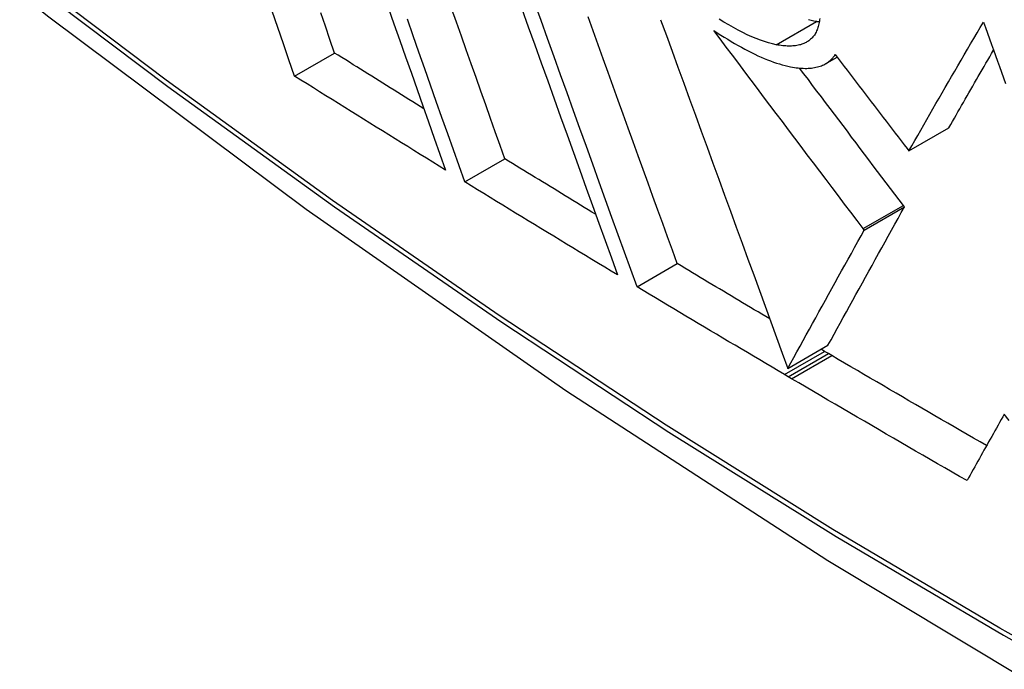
# Model space of a CAD drawing. Header units: inches. Extents: x 290.3 to 341.8, y 105.1 to 164.8.
# Tile 18 of 58: x 291.0419 to 291.1865, y 148.3064 to 148.4017. Entities that reach past the tile are written whole.
import ezdxf

# ---------------------------------------------------------------- set-up
doc = ezdxf.new("R2010")
doc.units = ezdxf.units.IN
doc.header["$MEASUREMENT"] = 0
doc.layers.add('Visible Edges(ANSI)', color=7, linetype='Continuous', lineweight=25)
doc.layers.add('Visible Tangent Edges(ANSI)', color=7, linetype='Continuous', lineweight=25)

msp = doc.modelspace()

# ---------------------------------------------------------------- linework, layer by layer
at = {"layer": 'Visible Edges(ANSI)'}
for p, q in [((291.08226, 148.39348), (291.08813, 148.39686)), ((291.16026, 148.3953), (291.16194, 148.39626)), ((291.17246, 148.38249), (291.17836, 148.38589)), ((291.1722, 148.38283), (291.17246, 148.38249)), ((291.10726, 148.37795), (291.11315, 148.38134)), ((291.16593, 148.37089), (291.17183, 148.37429)), ((291.17183, 148.37429), (291.17166, 148.37451)), ((291.16593, 148.37089), (291.16576, 148.37111)), ((291.13255, 148.36258), (291.13844, 148.36597)), ((291.1547, 148.35059), (291.16059, 148.35399)), ((291.1601, 148.35309), (291.15958, 148.3534)), ((291.16066, 148.35276), (291.1601, 148.35309)), ((291.16115, 148.35248), (291.16066, 148.35276)), ((291.15477, 148.34937), (291.1542, 148.3497)), ((291.15525, 148.34908), (291.15477, 148.34937))]:
    msp.add_line(p, q, dxfattribs=at)
at = {"layer": 'Visible Edges(ANSI)', "flags": 128}
for points in [[(290.89976, 148.53011), (290.93557, 148.49598), (290.97195, 148.46325), (291.00884, 148.43197), (291.04619, 148.40219), (291.08396, 148.37397), (291.12211, 148.34735), (291.16057, 148.32239), (291.19932, 148.29914), (291.23831, 148.27764), (291.27748, 148.25794), (291.31681, 148.24009), (291.35624, 148.22414), (291.39573, 148.21014), (291.43524, 148.19814), (291.47471, 148.1882), (291.51411, 148.18037)], [(291.13255, 148.36258), (291.13164, 148.36509), (291.13072, 148.36763), (291.1298, 148.37018), (291.12887, 148.37275), (291.12794, 148.37533), (291.127, 148.37792), (291.12606, 148.38053), (291.12512, 148.38314), (291.12417, 148.38577), (291.12322, 148.3884), (291.12227, 148.39104), (291.12132, 148.39368), (291.12037, 148.39632), (291.11941, 148.39897), (291.11846, 148.40162), (291.11751, 148.40426)], [(291.08226, 148.39348), (291.08144, 148.39585), (291.08062, 148.39822), (291.07979, 148.40061), (291.07897, 148.403)], [(291.09601, 148.40356), (291.09686, 148.40114), (291.09771, 148.39872), (291.09856, 148.39631), (291.09941, 148.39391), (291.10025, 148.39152), (291.10109, 148.38913), (291.10193, 148.38675), (291.10277, 148.38439), (291.1036, 148.38203), (291.10443, 148.37969)], [(291.11315, 148.38134), (291.11245, 148.38331), (291.11174, 148.38528), (291.11104, 148.38727), (291.11033, 148.38927), (291.10962, 148.39127), (291.10891, 148.39328), (291.1082, 148.39529), (291.10748, 148.39731), (291.10677, 148.39934), (291.10605, 148.40137), (291.10533, 148.4034)], [(291.11563, 148.40333), (291.11658, 148.40069), (291.11753, 148.39804), (291.11848, 148.3954), (291.11943, 148.39276), (291.12038, 148.39012), (291.12132, 148.38749), (291.12227, 148.38487), (291.12321, 148.38225), (291.12415, 148.37965), (291.12508, 148.37705), (291.12601, 148.37447), (291.12694, 148.3719), (291.12786, 148.36935), (291.12878, 148.36682), (291.12969, 148.3643)], [(291.08813, 148.39686), (291.08745, 148.39882), (291.08678, 148.40078), (291.0861, 148.40274)], [(291.10726, 148.37795), (291.10643, 148.38029), (291.10559, 148.38264), (291.10476, 148.38501), (291.10391, 148.38738), (291.10307, 148.38977), (291.10222, 148.39216), (291.10137, 148.39456), (291.10052, 148.39697), (291.09967, 148.39939), (291.09882, 148.40181)], [(291.13844, 148.36597), (291.13774, 148.36792), (291.13703, 148.36987), (291.13632, 148.37184), (291.1356, 148.37381), (291.13489, 148.3758), (291.13417, 148.37779), (291.13344, 148.37979), (291.13272, 148.3818), (291.13199, 148.38382), (291.13126, 148.38584), (291.13053, 148.38787), (291.12979, 148.3899), (291.12906, 148.39194), (291.12833, 148.39398), (291.12759, 148.39602), (291.12685, 148.39806), (291.12612, 148.40011), (291.12538, 148.40215)], [(291.13602, 148.40175), (291.13686, 148.39943), (291.13771, 148.39711), (291.13856, 148.39477), (291.13942, 148.39243), (291.14027, 148.39009), (291.14113, 148.38774), (291.14199, 148.38539), (291.14284, 148.38304), (291.1437, 148.38069), (291.14456, 148.37834), (291.14542, 148.37599), (291.14627, 148.37365), (291.14713, 148.37131), (291.14798, 148.36897), (291.14883, 148.36664), (291.14968, 148.36432), (291.15053, 148.36201), (291.15137, 148.3597), (291.15221, 148.35741), (291.15304, 148.35512), (291.15387, 148.35285), (291.1547, 148.35059)], [(291.153, 148.39807), (291.15244, 148.39819), (291.15187, 148.39834), (291.15127, 148.39853), (291.15066, 148.39874), (291.15004, 148.39898), (291.1494, 148.39925), (291.14874, 148.39954), (291.14808, 148.39986), (291.1474, 148.40021), (291.14671, 148.40058), (291.14601, 148.40097), (291.14531, 148.40138), (291.14461, 148.40181)], [(291.15938, 148.40193), (291.15936, 148.40173), (291.15933, 148.40153), (291.1593, 148.40133), (291.15926, 148.40114), (291.15922, 148.40096), (291.15917, 148.40077), (291.15912, 148.4006), (291.15906, 148.40043), (291.159, 148.40026), (291.15893, 148.4001), (291.15885, 148.39994), (291.15877, 148.39979), (291.15869, 148.39964), (291.15859, 148.3995), (291.1585, 148.39937), (291.15839, 148.39924), (291.15828, 148.39911), (291.15817, 148.39899), (291.15805, 148.39888), (291.15792, 148.39877), (291.15779, 148.39867), (291.15765, 148.39857)], [(291.1589, 148.40147), (291.15852, 148.40155), (291.15813, 148.40164), (291.15773, 148.40175)], [(291.15931, 148.40139), (291.15929, 148.4014), (291.15928, 148.4014), (291.15926, 148.4014), (291.15924, 148.40141), (291.15923, 148.40141), (291.15921, 148.40141), (291.15919, 148.40141), (291.15918, 148.40142), (291.15916, 148.40142), (291.15914, 148.40142), (291.15912, 148.40143), (291.15911, 148.40143), (291.15909, 148.40143), (291.15907, 148.40143), (291.15905, 148.40144), (291.15904, 148.40144), (291.15902, 148.40144), (291.159, 148.40145), (291.15898, 148.40145), (291.15897, 148.40145), (291.15895, 148.40146), (291.15893, 148.40146), (291.15892, 148.40146), (291.1589, 148.40147)], [(291.17246, 148.38249), (291.17289, 148.38325), (291.17333, 148.38402), (291.17377, 148.38478), (291.17421, 148.38556), (291.17465, 148.38633), (291.1751, 148.38711), (291.17554, 148.38789), (291.17599, 148.38867), (291.17645, 148.38946), (291.1769, 148.39024), (291.17736, 148.39103), (291.17781, 148.39182), (291.17828, 148.39262), (291.17874, 148.39341), (291.1792, 148.39421), (291.17967, 148.395), (291.18013, 148.3958), (291.1806, 148.3966), (291.18107, 148.3974), (291.18154, 148.3982), (291.18201, 148.399), (291.18249, 148.3998), (291.18296, 148.4006), (291.18344, 148.4014)], [(291.18344, 148.4014), (291.18373, 148.40058), (291.18402, 148.39977), (291.18431, 148.39895), (291.18461, 148.39813), (291.1849, 148.39731), (291.18519, 148.39649), (291.18548, 148.39567), (291.18578, 148.39486), (291.18607, 148.39404), (291.18636, 148.39322), (291.18665, 148.3924)], [(291.14383, 148.40017), (291.14434, 148.39983), (291.14485, 148.3995), (291.14536, 148.39918), (291.14587, 148.39887), (291.14637, 148.39856), (291.14688, 148.39827), (291.14738, 148.39798), (291.14788, 148.3977), (291.14837, 148.39744), (291.14886, 148.39718), (291.14935, 148.39693), (291.14983, 148.3967), (291.15031, 148.39647), (291.15078, 148.39626), (291.15124, 148.39606), (291.1517, 148.39587), (291.15215, 148.3957), (291.1526, 148.39554), (291.15303, 148.39539), (291.15346, 148.39525), (291.15388, 148.39513), (291.1543, 148.39502), (291.1547, 148.39492), (291.1551, 148.39484)], [(291.16576, 148.37111), (291.16486, 148.37231), (291.16395, 148.3735), (291.16304, 148.3747), (291.16213, 148.3759), (291.16122, 148.37711), (291.16031, 148.37831), (291.15939, 148.37952), (291.15848, 148.38073), (291.15756, 148.38194), (291.15665, 148.38315), (291.15573, 148.38436), (291.15481, 148.38558), (291.1539, 148.38679), (291.15298, 148.38801), (291.15206, 148.38923), (291.15114, 148.39044), (291.15023, 148.39166), (291.14931, 148.39288), (291.14839, 148.3941), (291.14748, 148.39531), (291.14656, 148.39653), (291.14565, 148.39774), (291.14474, 148.39896), (291.14383, 148.40017)], [(291.15765, 148.39857), (291.15751, 148.39849), (291.15737, 148.3984), (291.15722, 148.39833), (291.15706, 148.39826), (291.1569, 148.39819), (291.15674, 148.39814), (291.15657, 148.39808), (291.1564, 148.39804), (291.15622, 148.39799), (291.15603, 148.39796), (291.15584, 148.39793), (291.15565, 148.3979), (291.15545, 148.39789), (291.15525, 148.39788), (291.15504, 148.39787), (291.15483, 148.39787), (291.15462, 148.39787), (291.1544, 148.39789), (291.15418, 148.3979), (291.15395, 148.39792), (291.15372, 148.39795), (291.15348, 148.39799), (291.15324, 148.39803), (291.153, 148.39807)], [(291.17836, 148.38589), (291.17862, 148.38635), (291.17889, 148.38681), (291.17915, 148.38728), (291.17942, 148.38774), (291.17968, 148.38821), (291.17995, 148.38868), (291.18022, 148.38915), (291.18049, 148.38962), (291.18076, 148.39009), (291.18103, 148.39057), (291.1813, 148.39104), (291.18157, 148.39152), (291.18185, 148.39199), (291.18212, 148.39247), (291.1824, 148.39295), (291.18267, 148.39343), (291.18295, 148.39391), (291.18323, 148.39439), (291.18351, 148.39487), (291.18379, 148.39535), (291.18407, 148.39583), (291.18435, 148.39632), (291.18463, 148.3968), (291.18491, 148.39728)], [(291.10125, 148.38868), (291.1007, 148.38902), (291.10016, 148.38936), (291.09961, 148.3897), (291.09906, 148.39004), (291.09851, 148.39038), (291.09796, 148.39072), (291.09742, 148.39106), (291.09687, 148.3914), (291.09632, 148.39174), (291.09578, 148.39208), (291.09523, 148.39242), (291.09468, 148.39277), (291.09414, 148.39311), (291.09359, 148.39345), (291.09304, 148.39379), (291.0925, 148.39413), (291.09195, 148.39447), (291.0914, 148.39481), (291.09086, 148.39515), (291.09031, 148.3955), (291.08977, 148.39584), (291.08922, 148.39618), (291.08868, 148.39652), (291.08813, 148.39686)], [(291.16048, 148.39543), (291.16054, 148.39547), (291.1606, 148.39551), (291.16065, 148.39555), (291.16071, 148.3956), (291.16077, 148.39564), (291.16082, 148.39568), (291.16088, 148.39573), (291.16093, 148.39577), (291.16098, 148.39582), (291.16103, 148.39587), (291.16108, 148.39592), (291.16113, 148.39597), (291.16118, 148.39602), (291.16123, 148.39607), (291.16127, 148.39612), (291.16132, 148.39617), (291.16137, 148.39623), (291.16141, 148.39628), (291.16145, 148.39634), (291.1615, 148.39639), (291.16154, 148.39645), (291.16158, 148.39651), (291.16162, 148.39657), (291.16166, 148.39663)], [(291.16166, 148.39663), (291.1621, 148.39605), (291.16254, 148.39548), (291.16298, 148.3949), (291.16342, 148.39432), (291.16386, 148.39375), (291.1643, 148.39317), (291.16474, 148.39259), (291.16518, 148.39202), (291.16562, 148.39144), (291.16606, 148.39087), (291.1665, 148.39029), (291.16694, 148.38971), (291.16738, 148.38914), (291.16782, 148.38856), (291.16826, 148.38799), (291.1687, 148.38741), (291.16913, 148.38684), (291.16957, 148.38627), (291.17001, 148.38569), (291.17045, 148.38512), (291.17089, 148.38455), (291.17133, 148.38397), (291.17176, 148.3834), (291.1722, 148.38283)], [(291.1551, 148.39484), (291.15538, 148.39479), (291.15566, 148.39474), (291.15593, 148.3947), (291.1562, 148.39467), (291.15646, 148.39465), (291.15672, 148.39463), (291.15697, 148.39462), (291.15722, 148.39461), (291.15747, 148.39461), (291.1577, 148.39462), (291.15794, 148.39463), (291.15817, 148.39465), (291.15839, 148.39468), (291.15861, 148.39472), (291.15882, 148.39476), (291.15903, 148.39481), (291.15923, 148.39486), (291.15943, 148.39492), (291.15962, 148.39499), (291.1598, 148.39507), (291.15998, 148.39515), (291.16015, 148.39524), (291.16032, 148.39533), (291.16048, 148.39543)], [(291.17166, 148.37451), (291.17103, 148.37534), (291.1704, 148.37617), (291.16977, 148.377), (291.16914, 148.37783), (291.16851, 148.37866), (291.16788, 148.3795), (291.16725, 148.38033), (291.16661, 148.38117), (291.16598, 148.38201), (291.16534, 148.38285), (291.16471, 148.38369), (291.16407, 148.38453), (291.16344, 148.38537), (291.1628, 148.38621), (291.16217, 148.38705), (291.16153, 148.38789), (291.16089, 148.38874), (291.16025, 148.38958), (291.15962, 148.39042), (291.15898, 148.39127), (291.15834, 148.39211), (291.15771, 148.39296), (291.15707, 148.3938), (291.15643, 148.39465)], [(291.10443, 148.37969), (291.1035, 148.38026), (291.10258, 148.38083), (291.10165, 148.38141), (291.10072, 148.38198), (291.09979, 148.38255), (291.09887, 148.38313), (291.09794, 148.3837), (291.09701, 148.38427), (291.09609, 148.38485), (291.09516, 148.38542), (291.09424, 148.38599), (291.09332, 148.38657), (291.09239, 148.38714), (291.09147, 148.38772), (291.09055, 148.38829), (291.08962, 148.38887), (291.0887, 148.38945), (291.08778, 148.39002), (291.08686, 148.3906), (291.08594, 148.39117), (291.08502, 148.39175), (291.0841, 148.39233), (291.08318, 148.3929), (291.08226, 148.39348)], [(291.12647, 148.3732), (291.12592, 148.37353), (291.12536, 148.37387), (291.1248, 148.37421), (291.12425, 148.37455), (291.12369, 148.37489), (291.12313, 148.37523), (291.12258, 148.37557), (291.12202, 148.3759), (291.12147, 148.37624), (291.12091, 148.37658), (291.12036, 148.37692), (291.1198, 148.37726), (291.11925, 148.3776), (291.11869, 148.37794), (291.11814, 148.37828), (291.11758, 148.37862), (291.11703, 148.37896), (291.11647, 148.3793), (291.11592, 148.37964), (291.11536, 148.37998), (291.11481, 148.38032), (291.11425, 148.38066), (291.1137, 148.381), (291.11315, 148.38134)], [(291.12969, 148.3643), (291.12875, 148.36486), (291.12781, 148.36543), (291.12687, 148.366), (291.12593, 148.36656), (291.12499, 148.36713), (291.12406, 148.3677), (291.12312, 148.36827), (291.12218, 148.36883), (291.12125, 148.3694), (291.12031, 148.36997), (291.11938, 148.37054), (291.11844, 148.37111), (291.11751, 148.37168), (291.11657, 148.37225), (291.11564, 148.37282), (291.11471, 148.37338), (291.11377, 148.37395), (291.11284, 148.37452), (291.11191, 148.37509), (291.11098, 148.37566), (291.11005, 148.37623), (291.10912, 148.3768), (291.10819, 148.37738), (291.10726, 148.37795)], [(291.16059, 148.35399), (291.16104, 148.35479), (291.16148, 148.3556), (291.16193, 148.35642), (291.16238, 148.35724), (291.16284, 148.35807), (291.1633, 148.3589), (291.16376, 148.35974), (291.16423, 148.36059), (291.1647, 148.36143), (291.16516, 148.36228), (291.16564, 148.36313), (291.16611, 148.36399), (291.16658, 148.36485), (291.16706, 148.36571), (291.16754, 148.36657), (291.16801, 148.36743), (291.16849, 148.36829), (291.16897, 148.36915), (291.16945, 148.37001), (291.16993, 148.37087), (291.1704, 148.37173), (291.17088, 148.37258), (291.17136, 148.37344), (291.17183, 148.37429)], [(291.1547, 148.35059), (291.15514, 148.35139), (291.15558, 148.3522), (291.15603, 148.35302), (291.15649, 148.35384), (291.15694, 148.35467), (291.1574, 148.35551), (291.15786, 148.35634), (291.15833, 148.35719), (291.1588, 148.35803), (291.15927, 148.35888), (291.15974, 148.35974), (291.16021, 148.36059), (291.16068, 148.36145), (291.16116, 148.36231), (291.16164, 148.36317), (291.16211, 148.36403), (291.16259, 148.36489), (291.16307, 148.36575), (291.16355, 148.36661), (291.16403, 148.36747), (291.1645, 148.36833), (291.16498, 148.36919), (291.16546, 148.37004), (291.16593, 148.37089)], [(291.15204, 148.35785), (291.15147, 148.35819), (291.1509, 148.35853), (291.15034, 148.35887), (291.14977, 148.3592), (291.1492, 148.35954), (291.14863, 148.35988), (291.14806, 148.36022), (291.1475, 148.36055), (291.14693, 148.36089), (291.14636, 148.36123), (291.1458, 148.36157), (291.14523, 148.36191), (291.14466, 148.36224), (291.1441, 148.36258), (291.14353, 148.36292), (291.14296, 148.36326), (291.1424, 148.3636), (291.14183, 148.36394), (291.14127, 148.36428), (291.1407, 148.36461), (291.14014, 148.36495), (291.13957, 148.36529), (291.13901, 148.36563), (291.13844, 148.36597)], [(291.1542, 148.3497), (291.1533, 148.35023), (291.15239, 148.35077), (291.15148, 148.3513), (291.15058, 148.35184), (291.14967, 148.35237), (291.14877, 148.35291), (291.14786, 148.35344), (291.14696, 148.35398), (291.14605, 148.35451), (291.14515, 148.35505), (291.14424, 148.35559), (291.14334, 148.35612), (291.14244, 148.35666), (291.14154, 148.3572), (291.14064, 148.35773), (291.13974, 148.35827), (291.13884, 148.35881), (291.13794, 148.35935), (291.13704, 148.35988), (291.13614, 148.36042), (291.13524, 148.36096), (291.13434, 148.3615), (291.13345, 148.36204), (291.13255, 148.36258)], [(291.18388, 148.33926), (291.18293, 148.33981), (291.18198, 148.34036), (291.18103, 148.34091), (291.18008, 148.34145), (291.17913, 148.342), (291.17818, 148.34255), (291.17723, 148.3431), (291.17628, 148.34365), (291.17533, 148.3442), (291.17438, 148.34475), (291.17343, 148.3453), (291.17248, 148.34585), (291.17154, 148.3464), (291.17059, 148.34695), (291.16964, 148.3475), (291.1687, 148.34806), (291.16775, 148.34861), (291.16681, 148.34916), (291.16586, 148.34971), (291.16492, 148.35027), (291.16397, 148.35082), (291.16303, 148.35137), (291.16209, 148.35192), (291.16115, 148.35248)], [(291.18101, 148.33413), (291.17993, 148.33475), (291.17885, 148.33537), (291.17777, 148.33599), (291.17669, 148.33661), (291.17561, 148.33723), (291.17454, 148.33785), (291.17346, 148.33847), (291.17238, 148.33909), (291.17131, 148.33971), (291.17023, 148.34034), (291.16916, 148.34096), (291.16809, 148.34158), (291.16701, 148.34221), (291.16594, 148.34283), (291.16487, 148.34345), (291.1638, 148.34408), (291.16273, 148.3447), (291.16166, 148.34533), (291.16059, 148.34595), (291.15952, 148.34658), (291.15845, 148.3472), (291.15738, 148.34783), (291.15631, 148.34846), (291.15525, 148.34908)], [(291.18649, 148.34388), (291.18626, 148.34347), (291.18603, 148.34307), (291.1858, 148.34266), (291.18557, 148.34225), (291.18534, 148.34184), (291.18511, 148.34144), (291.18488, 148.34103), (291.18465, 148.34062), (291.18442, 148.34021), (291.18419, 148.33981), (291.18396, 148.3394), (291.18373, 148.33899), (291.1835, 148.33858), (291.18328, 148.33818), (291.18305, 148.33777), (291.18282, 148.33737), (291.18259, 148.33696), (291.18237, 148.33655), (291.18214, 148.33615), (291.18191, 148.33574), (291.18169, 148.33534), (291.18146, 148.33494), (291.18123, 148.33453), (291.18101, 148.33413)], [(291.18721, 148.34293), (291.18649, 148.34388)]]:
    msp.add_lwpolyline(points, dxfattribs=at)
at = {"layer": 'Visible Tangent Edges(ANSI)'}
for p, q in [((291.153, 148.39807), (291.1589, 148.40147)), ((291.16048, 148.39543), (291.16193, 148.39627)), ((291.16576, 148.37111), (291.17166, 148.37451)), ((291.1542, 148.3497), (291.1601, 148.35309)), ((291.15477, 148.34937), (291.16066, 148.35276)), ((291.15525, 148.34908), (291.16115, 148.35248))]:
    msp.add_line(p, q, dxfattribs=at)
at = {"layer": 'Visible Tangent Edges(ANSI)', "flags": 128}
for points in [[(291.42741, 148.21303), (291.40382, 148.21914), (291.38006, 148.22612), (291.35614, 148.23396), (291.33208, 148.24265), (291.30791, 148.2522), (291.28361, 148.2626), (291.25923, 148.27384), (291.23479, 148.2859), (291.21031, 148.29878), (291.18583, 148.31247), (291.16133, 148.32695), (291.13683, 148.34224), (291.11232, 148.35833), (291.08784, 148.37521), (291.06341, 148.39286), (291.03907, 148.41126), (291.01485, 148.43038), (290.99078, 148.4502), (290.96688, 148.4707), (290.94319, 148.49184), (290.91973, 148.5136), (290.89651, 148.53596)], [(290.89633, 148.53516), (290.91961, 148.51278), (290.94314, 148.49099), (290.9669, 148.46983), (290.99086, 148.44932), (291.01499, 148.42948), (291.03927, 148.41035), (291.06366, 148.39194), (291.08814, 148.37428), (291.11268, 148.35738), (291.13724, 148.34126), (291.1618, 148.32595), (291.18636, 148.31143), (291.21091, 148.29771), (291.23545, 148.28478), (291.25996, 148.27267), (291.28442, 148.26137), (291.3088, 148.25091), (291.33306, 148.24129), (291.3572, 148.23253), (291.38122, 148.22461), (291.40508, 148.21755), (291.42877, 148.21136)]]:
    msp.add_lwpolyline(points, dxfattribs=at)
at = {"layer": 'Visible Tangent Edges(ANSI)'}
msp.add_ellipse((291.14099, 148.73722), major_axis=(-0.17285, 0.30015), ratio=0.578093, start_param=5.049711, end_param=10.658253, dxfattribs=at)
msp.add_ellipse((291.14158, 148.73756), major_axis=(-0.17078, 0.29656), ratio=0.578093, dxfattribs=at)

doc.saveas('drawing.dxf')
